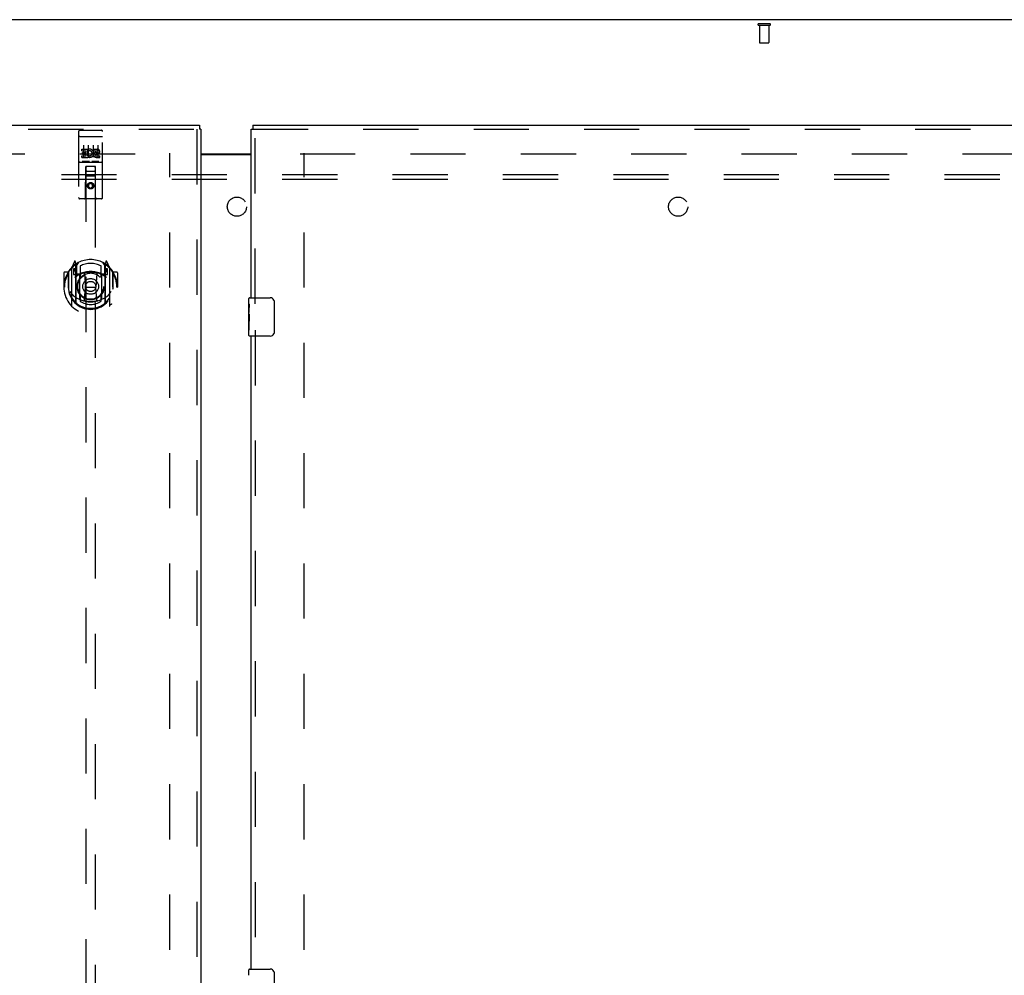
# Model space of a CAD drawing. Header units: inches. Extents: x 0 to 262, y 0 to 169.
# Tile 56 of 67: x 81 to 107, y 96 to 120. Entities that reach past the tile are written whole.
import ezdxf

# ---------------------------------------------------------------- set-up
doc = ezdxf.new("R2010")
doc.units = ezdxf.units.IN
doc.header["$LTSCALE"] = 14.384615
doc.header["$MEASUREMENT"] = 0
doc.linetypes.add('HIDDEN', pattern=[0.2, 0.1, -0.1])
doc.layers.get('0').update_dxf_attribs({"linetype": 'CONTINUOUS'})
for name, color, linetype in [('DEFAULT_2', 8, 'HIDDEN'), ('LEFTHAND_DOOR_ASSEMBLY', 7, 'CONTINUOUS'), ('RIGHTHAND_DOOR_ASSEMBLY', 7, 'CONTINUOUS'), ('SUBPANEL', 7, 'CONTINUOUS')]:
    doc.layers.add(name, color=color, linetype=linetype)

msp = doc.modelspace()

# ---------------------------------------------------------------- linework, layer by layer
at = {"color": 3, "linetype": 'Continuous'}
for p, q in [((125.565, 120.452), (47.919, 120.452)), ((85.805, 116.952), (87.117, 116.952)), ((85.805, 116.937), (87.117, 116.937))]:
    msp.add_line(p, q, dxfattribs=at)
at = {"layer": 'DEFAULT_2', "color": 8, "linetype": 'HIDDEN'}
for p, q in [((100.343, 120.348), (100.627, 120.348)), ((100.343, 120.305), (100.627, 120.305)), ((100.361, 120.305), (100.361, 119.858)), ((100.609, 120.305), (100.609, 119.858)), ((100.371, 119.848), (100.599, 119.848)), ((51.006, 116.952), (85.096, 116.952)), ((84.992, 55.931), (84.992, 116.973)), ((88.388, 116.952), (122.478, 116.952)), ((88.492, 55.931), (88.492, 116.973))]:
    msp.add_line(p, q, dxfattribs=at)
for centre, radius, start, end in [((100.343, 120.326), 0.0215, 90, 270), ((100.627, 120.326), 0.0215, 270, 90), ((100.371, 119.858), 0.01, 180, 270), ((100.599, 119.858), 0.01, 270, 360)]:
    msp.add_arc(centre, radius, start, end, dxfattribs=at)
at = {"layer": 'LEFTHAND_DOOR_ASSEMBLY', "color": 3, "linetype": 'Continuous'}
for p, q in [((49.659, 117.702), (85.763, 117.702)), ((85.805, 117.598), (85.805, 55.306))]:
    msp.add_line(p, q, dxfattribs=at)
at = {"layer": 'LEFTHAND_DOOR_ASSEMBLY', "color": 8, "linetype": 'HIDDEN'}
for p, q in [((49.659, 117.598), (85.763, 117.598)), ((82.617, 117.539), (82.617, 115.814)), ((82.647, 117.569), (83.212, 117.569)), ((83.242, 115.814), (83.242, 117.539)), ((85.701, 117.598), (85.701, 55.306)), ((82.634, 117.41), (82.633, 117.41)), ((82.635, 117.41), (82.634, 117.41)), ((82.636, 117.411), (82.635, 117.41)), ((82.636, 117.411), (82.636, 117.411)), ((82.637, 117.411), (82.636, 117.411)), ((82.638, 117.411), (82.637, 117.411)), ((82.639, 117.411), (82.638, 117.411)), ((82.64, 117.411), (82.639, 117.411)), ((82.64, 117.411), (82.64, 117.411)), ((82.641, 117.411), (82.64, 117.411)), ((82.642, 117.411), (82.641, 117.411)), ((82.643, 117.411), (82.642, 117.411)), ((82.644, 117.411), (82.643, 117.411)), ((82.645, 117.411), (82.644, 117.411)), ((82.645, 117.411), (82.645, 117.411)), ((82.646, 117.411), (82.645, 117.411)), ((82.647, 117.411), (82.646, 117.411)), ((82.647, 117.411), (83.212, 117.411)), ((83.212, 117.411), (83.213, 117.411)), ((83.213, 117.411), (83.214, 117.411)), ((83.214, 117.411), (83.215, 117.411)), ((83.215, 117.411), (83.216, 117.411)), ((83.216, 117.411), (83.217, 117.411)), ((83.217, 117.411), (83.217, 117.411)), ((83.217, 117.411), (83.218, 117.411)), ((83.218, 117.411), (83.219, 117.411)), ((83.219, 117.411), (83.22, 117.411)), ((83.22, 117.411), (83.221, 117.411)), ((83.221, 117.411), (83.222, 117.411)), ((83.222, 117.411), (83.222, 117.411)), ((83.222, 117.411), (83.223, 117.411)), ((83.223, 117.411), (83.224, 117.411)), ((83.224, 117.411), (83.225, 117.41)), ((83.225, 117.41), (83.225, 117.41)), ((82.698, 117.034), (82.698, 117.076)), ((82.698, 117.076), (82.854, 117.076)), ((82.698, 117.034), (82.812, 117.034)), ((82.742, 117.178), (82.742, 116.872)), ((82.812, 116.991), (82.812, 117.034)), ((82.854, 116.899), (82.854, 117.076)), ((82.879, 117.028), (82.862, 117.067)), ((82.867, 117.178), (82.867, 116.872)), ((82.992, 117.178), (82.992, 116.872)), ((83.011, 117.034), (83.011, 117.076)), ((83.011, 117.076), (83.103, 117.076)), ((83.011, 117.034), (83.103, 117.034)), ((83.117, 117.178), (83.117, 116.872)), ((82.698, 116.863), (82.698, 116.906)), ((82.698, 116.906), (82.812, 116.906)), ((82.698, 116.863), (82.854, 116.863)), ((82.719, 116.949), (82.719, 116.991)), ((82.719, 116.991), (82.812, 116.991)), ((82.719, 116.949), (82.812, 116.949)), ((82.812, 116.906), (82.812, 116.949)), ((82.854, 116.899), (82.867, 116.917)), ((82.854, 116.863), (82.854, 116.875)), ((82.858, 116.874), (82.854, 116.875)), ((83.07, 116.949), (83.117, 116.949)), ((83.074, 116.99), (83.103, 116.99)), ((83.074, 116.906), (83.167, 116.906)), ((83.074, 116.863), (83.167, 116.863)), ((83.167, 116.863), (83.167, 116.906)), ((82.647, 116.741), (83.212, 116.741)), ((82.891, 116.757), (82.719, 116.757)), ((82.8, 115.814), (82.803, 116.624)), ((82.805, 116.624), (82.803, 116.624)), ((82.805, 116.624), (82.805, 88.622)), ((83.055, 116.624), (82.805, 116.624)), ((83.141, 116.757), (82.969, 116.757)), ((83.055, 88.622), (83.055, 116.624)), ((83.056, 116.624), (83.055, 116.624)), ((83.06, 115.814), (83.056, 116.624)), ((83.058, 116.374), (82.802, 116.374)), ((82.845, 116.499), (83.015, 116.499)), ((82.93, 116.196), (82.867, 116.16)), ((82.867, 116.16), (82.867, 116.088)), ((82.867, 116.16), (82.877, 116.154)), ((82.867, 116.088), (82.877, 116.094)), ((82.867, 116.088), (82.93, 116.052)), ((82.93, 116.184), (82.877, 116.154)), ((82.877, 116.154), (82.877, 116.094)), ((82.877, 116.094), (82.93, 116.063)), ((82.93, 116.196), (82.93, 116.184)), ((82.992, 116.16), (82.93, 116.196)), ((82.982, 116.154), (82.93, 116.184)), ((82.93, 116.063), (82.982, 116.094)), ((82.93, 116.052), (82.992, 116.088)), ((82.93, 116.052), (82.93, 116.063)), ((82.992, 116.16), (82.982, 116.154)), ((82.982, 116.094), (82.982, 116.154)), ((82.992, 116.088), (82.982, 116.094)), ((82.992, 116.088), (82.992, 116.16)), ((83.212, 115.784), (82.647, 115.784)), ((82.43, 113.964), (82.43, 112.996)), ((82.505, 114.15), (82.434, 113.974)), ((82.487, 113.959), (82.487, 113.809)), ((82.555, 113.959), (82.487, 113.959)), ((82.496, 113.952), (82.525, 113.906)), ((82.526, 114.07), (82.526, 114.07)), ((82.526, 114.07), (82.526, 114.07)), ((82.527, 114.07), (82.526, 114.07)), ((82.547, 114.066), (82.533, 114.147)), ((82.547, 113.05), (82.547, 114.066)), ((82.555, 114.019), (82.625, 114.128)), ((82.555, 113.075), (82.555, 114.078)), ((82.557, 114.053), (82.557, 113.846)), ((82.655, 114.031), (82.655, 113.779)), ((83.205, 113.779), (83.205, 114.031)), ((83.235, 114.128), (83.305, 114.019)), ((83.302, 113.846), (83.302, 114.053)), ((83.305, 113.075), (83.305, 114.078)), ((83.372, 113.959), (83.305, 113.959)), ((83.327, 114.147), (83.312, 114.066)), ((83.312, 114.066), (83.312, 113.05)), ((83.334, 114.07), (83.329, 114.073)), ((83.335, 113.906), (83.364, 113.952)), ((83.426, 113.974), (83.355, 114.15)), ((83.372, 113.809), (83.372, 113.959)), ((83.43, 112.996), (83.43, 113.964)), ((82.23, 113.853), (82.23, 113.48)), ((82.347, 113.868), (82.245, 113.868)), ((82.347, 113.868), (82.347, 113.48)), ((82.356, 113.853), (82.347, 113.868)), ((82.355, 113.891), (82.355, 113.433)), ((82.487, 113.809), (82.547, 113.809)), ((82.647, 113.808), (82.575, 113.808)), ((82.577, 113.826), (82.643, 113.826)), ((82.647, 113.167), (82.647, 113.798)), ((82.767, 113.824), (82.797, 113.48)), ((83.093, 113.824), (83.062, 113.48)), ((83.285, 113.808), (83.212, 113.808)), ((83.212, 113.798), (83.212, 113.167)), ((83.217, 113.826), (83.282, 113.826)), ((83.312, 113.809), (83.372, 113.809)), ((83.512, 113.868), (83.504, 113.853)), ((83.505, 113.891), (83.505, 113.433)), ((83.512, 113.48), (83.512, 113.868)), ((83.615, 113.868), (83.512, 113.868)), ((83.63, 113.853), (83.63, 113.48)), ((82.23, 113.48), (82.245, 113.48)), ((82.347, 113.48), (82.362, 113.48)), ((82.355, 113.433), (82.355, 113.431)), ((82.767, 113.141), (82.797, 113.48)), ((82.797, 113.48), (83.062, 113.48)), ((83.093, 113.141), (83.062, 113.48)), ((83.512, 113.48), (83.497, 113.48)), ((83.505, 113.433), (83.505, 113.431)), ((83.615, 113.48), (83.63, 113.48)), ((82.655, 113.218), (82.655, 113.115)), ((83.205, 113.115), (83.205, 113.218))]:
    msp.add_line(p, q, dxfattribs=at)
at = {"layer": 'LEFTHAND_DOOR_ASSEMBLY', "color": 7, "linetype": 'Continuous'}
for p in [(85.763, 117.702), (85.805, 117.598)]:
    msp.add_line(p, (85.763, 117.598), dxfattribs=at)
at = {"layer": 'LEFTHAND_DOOR_ASSEMBLY', "color": 8, "linetype": 'HIDDEN'}
for points in [[(82.633, 117.41), (82.633, 117.41), (82.633, 117.41), (82.632, 117.41), (82.632, 117.41), (82.631, 117.41), (82.631, 117.41), (82.631, 117.41), (82.63, 117.41), (82.63, 117.41), (82.63, 117.41), (82.629, 117.41), (82.629, 117.41), (82.629, 117.41), (82.628, 117.409), (82.628, 117.409), (82.628, 117.409), (82.627, 117.409), (82.627, 117.409), (82.627, 117.409), (82.627, 117.409), (82.626, 117.409), (82.626, 117.409), (82.626, 117.409), (82.625, 117.409), (82.625, 117.409), (82.625, 117.409), (82.625, 117.409), (82.624, 117.408), (82.624, 117.408), (82.624, 117.408), (82.623, 117.408), (82.623, 117.408), (82.623, 117.408), (82.623, 117.408), (82.623, 117.408), (82.622, 117.408), (82.622, 117.408), (82.622, 117.408), (82.622, 117.407), (82.621, 117.407), (82.621, 117.407), (82.621, 117.407), (82.621, 117.407), (82.621, 117.407), (82.62, 117.407), (82.62, 117.407), (82.62, 117.407), (82.62, 117.407), (82.62, 117.407), (82.62, 117.406), (82.619, 117.406), (82.619, 117.406), (82.619, 117.406), (82.619, 117.406), (82.619, 117.406), (82.619, 117.406), (82.619, 117.406), (82.619, 117.406), (82.618, 117.406), (82.618, 117.405), (82.618, 117.405), (82.618, 117.405), (82.618, 117.405), (82.618, 117.405), (82.618, 117.405), (82.618, 117.405), (82.618, 117.405), (82.618, 117.405), (82.618, 117.405), (82.618, 117.404), (82.618, 117.404), (82.618, 117.404), (82.617, 117.404), (82.617, 117.404), (82.617, 117.404), (82.617, 117.404), (82.617, 117.404)], [(83.225, 117.41), (83.226, 117.41), (83.227, 117.41), (83.227, 117.41), (83.227, 117.41), (83.228, 117.41), (83.228, 117.41), (83.228, 117.41), (83.229, 117.41), (83.229, 117.41), (83.229, 117.41), (83.23, 117.41), (83.23, 117.41), (83.23, 117.41), (83.231, 117.41), (83.231, 117.41), (83.231, 117.409), (83.232, 117.409), (83.232, 117.409), (83.232, 117.409), (83.233, 117.409), (83.233, 117.409), (83.233, 117.409), (83.234, 117.409), (83.234, 117.409), (83.234, 117.409), (83.235, 117.409), (83.235, 117.409), (83.235, 117.409), (83.235, 117.409), (83.236, 117.408), (83.236, 117.408), (83.236, 117.408), (83.236, 117.408), (83.237, 117.408), (83.237, 117.408), (83.237, 117.408), (83.237, 117.408), (83.238, 117.408), (83.238, 117.408), (83.238, 117.408), (83.238, 117.407), (83.239, 117.407), (83.239, 117.407), (83.239, 117.407), (83.239, 117.407), (83.239, 117.407), (83.239, 117.407), (83.24, 117.407), (83.24, 117.407), (83.24, 117.407), (83.24, 117.407), (83.24, 117.406), (83.24, 117.406), (83.241, 117.406), (83.241, 117.406), (83.241, 117.406), (83.241, 117.406), (83.241, 117.406), (83.241, 117.406), (83.241, 117.406), (83.241, 117.406), (83.242, 117.405), (83.242, 117.405), (83.242, 117.405), (83.242, 117.405), (83.242, 117.405), (83.242, 117.405), (83.242, 117.405), (83.242, 117.405), (83.242, 117.405), (83.242, 117.405), (83.242, 117.404), (83.242, 117.404), (83.242, 117.404), (83.242, 117.404), (83.242, 117.404), (83.242, 117.404), (83.242, 117.404), (83.242, 117.404)], [(82.719, 116.757), (82.719, 116.757), (82.719, 116.757), (82.718, 116.757), (82.718, 116.757), (82.718, 116.757), (82.718, 116.757), (82.718, 116.757), (82.717, 116.757), (82.717, 116.757), (82.717, 116.757), (82.717, 116.757), (82.717, 116.757), (82.717, 116.757), (82.716, 116.757), (82.716, 116.757), (82.716, 116.757), (82.716, 116.757), (82.716, 116.757), (82.716, 116.757), (82.715, 116.757), (82.715, 116.757), (82.715, 116.757), (82.715, 116.758), (82.715, 116.758), (82.715, 116.758), (82.715, 116.758), (82.714, 116.758), (82.714, 116.758), (82.714, 116.758), (82.714, 116.758), (82.714, 116.758), (82.714, 116.758), (82.714, 116.758), (82.714, 116.758), (82.714, 116.758), (82.713, 116.758), (82.713, 116.758), (82.713, 116.758), (82.713, 116.758), (82.713, 116.758), (82.713, 116.758), (82.713, 116.758), (82.713, 116.758), (82.713, 116.758), (82.713, 116.758), (82.712, 116.758)], [(82.897, 116.758), (82.897, 116.758), (82.897, 116.758), (82.897, 116.758), (82.897, 116.758), (82.897, 116.758), (82.897, 116.758), (82.897, 116.758), (82.897, 116.758), (82.897, 116.758), (82.896, 116.758), (82.896, 116.758), (82.896, 116.758), (82.896, 116.758), (82.896, 116.758), (82.896, 116.758), (82.896, 116.758), (82.896, 116.758), (82.896, 116.758), (82.895, 116.758), (82.895, 116.758), (82.895, 116.758), (82.895, 116.758), (82.895, 116.758), (82.895, 116.757), (82.895, 116.757), (82.894, 116.757), (82.894, 116.757), (82.894, 116.757), (82.894, 116.757), (82.894, 116.757), (82.894, 116.757), (82.894, 116.757), (82.893, 116.757), (82.893, 116.757), (82.893, 116.757), (82.893, 116.757), (82.893, 116.757), (82.892, 116.757), (82.892, 116.757), (82.892, 116.757), (82.892, 116.757), (82.892, 116.757), (82.891, 116.757), (82.891, 116.757), (82.891, 116.757)], [(82.969, 116.757), (82.969, 116.757), (82.969, 116.757), (82.968, 116.757), (82.968, 116.757), (82.968, 116.757), (82.968, 116.757), (82.968, 116.757), (82.967, 116.757), (82.967, 116.757), (82.967, 116.757), (82.967, 116.757), (82.967, 116.757), (82.967, 116.757), (82.966, 116.757), (82.966, 116.757), (82.966, 116.757), (82.966, 116.757), (82.966, 116.757), (82.966, 116.757), (82.965, 116.757), (82.965, 116.757), (82.965, 116.757), (82.965, 116.758), (82.965, 116.758), (82.965, 116.758), (82.965, 116.758), (82.964, 116.758), (82.964, 116.758), (82.964, 116.758), (82.964, 116.758), (82.964, 116.758), (82.964, 116.758), (82.964, 116.758), (82.964, 116.758), (82.964, 116.758), (82.963, 116.758), (82.963, 116.758), (82.963, 116.758), (82.963, 116.758), (82.963, 116.758), (82.963, 116.758), (82.963, 116.758), (82.963, 116.758), (82.963, 116.758), (82.963, 116.758), (82.962, 116.758)], [(83.147, 116.758), (83.147, 116.758), (83.147, 116.758), (83.147, 116.758), (83.147, 116.758), (83.147, 116.758), (83.147, 116.758), (83.147, 116.758), (83.147, 116.758), (83.147, 116.758), (83.147, 116.758), (83.146, 116.758), (83.146, 116.758), (83.146, 116.758), (83.146, 116.758), (83.146, 116.758), (83.146, 116.758), (83.146, 116.758), (83.146, 116.758), (83.145, 116.758), (83.145, 116.758), (83.145, 116.758), (83.145, 116.758), (83.145, 116.758), (83.145, 116.757), (83.145, 116.757), (83.144, 116.757), (83.144, 116.757), (83.144, 116.757), (83.144, 116.757), (83.144, 116.757), (83.144, 116.757), (83.144, 116.757), (83.143, 116.757), (83.143, 116.757), (83.143, 116.757), (83.143, 116.757), (83.143, 116.757), (83.142, 116.757), (83.142, 116.757), (83.142, 116.757), (83.142, 116.757), (83.142, 116.757), (83.141, 116.757), (83.141, 116.757), (83.141, 116.757)], [(82.385, 113.919), (82.385, 113.92), (82.386, 113.921), (82.387, 113.921), (82.387, 113.922), (82.388, 113.923), (82.389, 113.924), (82.39, 113.925), (82.39, 113.925), (82.391, 113.926), (82.392, 113.927), (82.393, 113.928), (82.393, 113.928), (82.394, 113.929), (82.395, 113.93), (82.396, 113.93), (82.397, 113.931), (82.397, 113.932), (82.398, 113.932), (82.399, 113.933), (82.4, 113.934), (82.401, 113.934), (82.402, 113.935), (82.402, 113.935), (82.403, 113.936), (82.404, 113.937), (82.405, 113.937), (82.406, 113.938), (82.407, 113.938), (82.408, 113.939), (82.409, 113.939), (82.41, 113.94), (82.411, 113.94), (82.411, 113.94), (82.412, 113.941)], [(83.448, 113.941), (83.448, 113.94), (83.449, 113.94), (83.45, 113.94), (83.451, 113.939), (83.452, 113.939), (83.453, 113.938), (83.454, 113.938), (83.455, 113.937), (83.456, 113.937), (83.457, 113.936), (83.457, 113.935), (83.458, 113.935), (83.459, 113.934), (83.46, 113.934), (83.461, 113.933), (83.462, 113.932), (83.463, 113.932), (83.463, 113.931), (83.464, 113.93), (83.465, 113.93), (83.466, 113.929), (83.467, 113.928), (83.467, 113.928), (83.468, 113.927), (83.469, 113.926), (83.47, 113.925), (83.47, 113.925), (83.471, 113.924), (83.472, 113.923), (83.473, 113.922), (83.473, 113.921), (83.474, 113.921), (83.475, 113.92), (83.475, 113.919)], [(82.397, 113.367), (82.401, 113.361), (82.404, 113.356), (82.407, 113.352), (82.409, 113.347), (82.412, 113.343), (82.415, 113.338), (82.418, 113.334), (82.42, 113.33), (82.423, 113.327), (82.425, 113.323), (82.428, 113.32), (82.43, 113.316), (82.432, 113.313), (82.435, 113.31), (82.437, 113.307), (82.439, 113.304), (82.441, 113.301), (82.444, 113.299), (82.446, 113.296), (82.448, 113.294), (82.45, 113.291), (82.452, 113.289), (82.454, 113.287), (82.455, 113.285), (82.457, 113.283), (82.459, 113.281), (82.461, 113.279), (82.463, 113.277), (82.464, 113.275), (82.466, 113.274), (82.468, 113.272), (82.469, 113.271), (82.471, 113.269), (82.473, 113.268), (82.474, 113.266), (82.476, 113.265)], [(83.384, 113.265), (83.386, 113.266), (83.387, 113.268), (83.389, 113.269), (83.39, 113.271), (83.392, 113.272), (83.394, 113.274), (83.395, 113.275), (83.397, 113.277), (83.399, 113.279), (83.401, 113.281), (83.403, 113.283), (83.404, 113.285), (83.406, 113.287), (83.408, 113.289), (83.41, 113.291), (83.412, 113.294), (83.414, 113.296), (83.416, 113.299), (83.418, 113.301), (83.421, 113.304), (83.423, 113.307), (83.425, 113.31), (83.427, 113.313), (83.43, 113.316), (83.432, 113.32), (83.435, 113.323), (83.437, 113.327), (83.44, 113.33), (83.442, 113.334), (83.445, 113.338), (83.448, 113.343), (83.45, 113.347), (83.453, 113.352), (83.456, 113.356), (83.459, 113.361), (83.462, 113.367)], [(82.412, 113.019), (82.411, 113.02), (82.411, 113.02), (82.41, 113.021), (82.409, 113.021), (82.408, 113.022), (82.407, 113.022), (82.406, 113.023), (82.405, 113.023), (82.404, 113.024), (82.403, 113.024), (82.402, 113.025), (82.402, 113.025), (82.401, 113.026), (82.4, 113.027), (82.399, 113.027), (82.398, 113.028), (82.397, 113.029), (82.397, 113.029), (82.396, 113.03), (82.395, 113.031), (82.394, 113.031), (82.393, 113.032), (82.393, 113.033), (82.392, 113.033), (82.391, 113.034), (82.39, 113.035), (82.39, 113.036), (82.389, 113.036), (82.388, 113.037), (82.387, 113.038), (82.387, 113.039), (82.386, 113.04), (82.385, 113.04), (82.385, 113.041)], [(83.118, 113.123), (83.113, 113.122), (83.107, 113.12), (83.102, 113.119), (83.096, 113.118), (83.091, 113.116), (83.085, 113.115), (83.08, 113.114), (83.074, 113.113), (83.069, 113.112), (83.063, 113.11), (83.058, 113.109), (83.052, 113.108), (83.047, 113.107), (83.041, 113.107), (83.036, 113.106), (83.03, 113.105), (83.025, 113.104), (83.019, 113.103), (83.014, 113.103), (83.008, 113.102), (83.003, 113.101), (82.997, 113.101), (82.991, 113.1), (82.986, 113.1), (82.98, 113.099), (82.975, 113.099), (82.969, 113.099), (82.964, 113.098), (82.958, 113.098), (82.952, 113.098), (82.947, 113.098), (82.941, 113.098), (82.936, 113.098), (82.93, 113.098), (82.924, 113.098), (82.919, 113.098), (82.913, 113.098), (82.908, 113.098), (82.902, 113.098), (82.896, 113.098), (82.891, 113.099), (82.885, 113.099), (82.88, 113.099), (82.874, 113.1), (82.868, 113.1), (82.863, 113.101), (82.857, 113.101), (82.852, 113.102), (82.846, 113.103), (82.841, 113.103), (82.835, 113.104), (82.83, 113.105), (82.824, 113.106), (82.818, 113.107), (82.813, 113.107), (82.807, 113.108), (82.802, 113.109), (82.796, 113.11), (82.791, 113.112), (82.785, 113.113), (82.78, 113.114), (82.775, 113.115), (82.769, 113.116), (82.764, 113.118), (82.758, 113.119), (82.753, 113.12), (82.747, 113.122), (82.742, 113.123)], [(83.475, 113.041), (83.475, 113.04), (83.474, 113.04), (83.473, 113.039), (83.473, 113.038), (83.472, 113.037), (83.471, 113.036), (83.47, 113.036), (83.47, 113.035), (83.469, 113.034), (83.468, 113.033), (83.467, 113.033), (83.467, 113.032), (83.466, 113.031), (83.465, 113.031), (83.464, 113.03), (83.463, 113.029), (83.463, 113.029), (83.462, 113.028), (83.461, 113.027), (83.46, 113.027), (83.459, 113.026), (83.458, 113.025), (83.457, 113.025), (83.457, 113.024), (83.456, 113.024), (83.455, 113.023), (83.454, 113.023), (83.453, 113.022), (83.452, 113.022), (83.451, 113.021), (83.45, 113.021), (83.449, 113.02), (83.448, 113.02), (83.448, 113.019)]]:
    msp.add_lwpolyline(points, dxfattribs=at)
for centre, radius in [((82.93, 116.124), 0.085), ((82.93, 116.124), 0.0845), ((82.93, 113.498), 0.35), ((82.93, 113.498), 0.335), ((82.93, 113.498), 0.205), ((82.93, 113.498), 0.133)]:
    msp.add_circle(centre, radius, dxfattribs=at)
for centre, radius, start, end in [((82.647, 117.539), 0.03, 90, 180), ((83.212, 117.539), 0.03, 0, 90), ((82.904, 116.97), 0.107, 244.2636, 113.4027), ((82.904, 116.97), 0.0639, 234.8895, 113.4026), ((83.103, 117.012), 0.0644, 282.2995, 90.0775), ((83.103, 117.012), 0.0219, 269.9011, 90), ((83.074, 116.927), 0.0635, 90, 270), ((83.074, 116.928), 0.0219, 100.307, 270), ((82.647, 116.711), 0.03, 90, 180), ((82.845, 116.584), 0.04, 90, 180), ((82.845, 116.539), 0.04, 180, 270), ((83.015, 116.584), 0.04, 0, 90), ((83.015, 116.539), 0.04, 270, 360), ((83.212, 116.711), 0.03, 0, 90), ((82.647, 115.814), 0.03, 180, 270), ((82.77, 115.814), 0.03, 270, 360), ((83.09, 115.814), 0.03, 180, 270), ((83.212, 115.814), 0.03, 270, 360), ((82.93, 113.498), 0.7, 35.2961, 144.7039), ((82.93, 113.48), 0.7, 125.5126, 54.4874), ((82.445, 113.964), 0.015, 135.0748, 180), ((82.5, 113.954), 0.005, 90, 212.6792), ((82.518, 114.144), 0.015, 10, 158.1959), ((82.535, 114.034), 0.02, 0, 125.5126), ((82.537, 114.053), 0.02, 0, 125.2543), ((82.575, 114.078), 0.02, 121.4688, 179.9992), ((82.93, 113.498), 0.6, 62.7204, 117.2796), ((83.285, 114.078), 0.02, 0, 58.5295), ((83.322, 114.053), 0.02, 54.7457, 180), ((83.325, 114.034), 0.02, 54.4874, 180), ((83.341, 114.144), 0.015, 21.8041, 170), ((83.36, 113.954), 0.005, 327.3208, 90), ((83.415, 113.964), 0.015, 0, 44.9252), ((82.245, 113.853), 0.015, 90, 180), ((82.93, 113.48), 0.685, 146.9885, 180), ((82.375, 113.891), 0.02, 144.7039, 180), ((82.93, 113.168), 0.7, 53.2319, 126.7681), ((82.367, 113.804), 0.188, 0, 32.6792), ((82.575, 113.828), 0.02, 180, 270), ((82.577, 113.846), 0.02, 180, 270), ((82.643, 113.846), 0.02, 270, 293.464), ((82.662, 113.798), 0.015, 112.9863, 180), ((82.93, 113.186), 0.7, 66.536, 113.464), ((82.685, 113.779), 0.03, 180, 311.1261), ((82.93, 113.498), 0.343, 48.8739, 131.1261), ((82.747, 113.823), 0.02, 5.0796, 105.6131), ((83.113, 113.823), 0.02, 74.3869, 174.9204), ((83.175, 113.779), 0.03, 228.8739, 360), ((83.197, 113.798), 0.015, 0, 67.0137), ((83.217, 113.846), 0.02, 246.536, 270), ((83.282, 113.846), 0.02, 270, 360), ((83.285, 113.828), 0.02, 270, 360), ((83.493, 113.804), 0.188, 147.3208, 180), ((83.485, 113.891), 0.02, 0, 35.2961), ((82.93, 113.48), 0.685, 0, 33.0115), ((83.615, 113.853), 0.015, 0, 90), ((82.93, 113.483), 0.583, 180.2464, 359.7536), ((82.375, 113.433), 0.02, 180, 187.6622), ((82.93, 113.508), 0.58, 187.6622, 352.3378), ((83.485, 113.433), 0.02, 352.3378, 360), ((82.93, 113.798), 0.7, 229.529, 310.471), ((82.685, 113.218), 0.03, 48.8739, 180), ((82.93, 113.498), 0.343, 228.8739, 311.1261), ((83.175, 113.218), 0.03, 0, 131.1261), ((82.445, 112.996), 0.015, 180, 224.9252), ((82.562, 113.05), 0.015, 180, 229.6413), ((82.575, 113.075), 0.02, 180, 230.6594), ((82.662, 113.167), 0.015, 180, 247.0137), ((82.93, 113.508), 0.48, 235.0461, 304.9539), ((82.747, 113.143), 0.02, 254.4248, 354.9204), ((83.113, 113.143), 0.02, 185.0796, 285.5752), ((83.197, 113.167), 0.015, 292.9863, 360), ((83.285, 113.075), 0.02, 309.3378, 359.9984), ((83.297, 113.05), 0.015, 310.3587, 360), ((83.415, 112.996), 0.015, 315.0748, 360)]:
    msp.add_arc(centre, radius, start, end, dxfattribs=at)
at = {"layer": 'RIGHTHAND_DOOR_ASSEMBLY', "color": 3, "linetype": 'Continuous'}
for p, q in [((87.117, 113.202), (87.117, 117.598)), ((87.159, 117.702), (123.263, 117.702)), ((87.117, 95.702), (87.117, 112.202))]:
    msp.add_line(p, q, dxfattribs=at)
at = {"layer": 'RIGHTHAND_DOOR_ASSEMBLY', "color": 7, "linetype": 'Continuous'}
for p, q in [((87.117, 117.598), (87.159, 117.598)), ((87.159, 117.702), (87.159, 117.598)), ((87.057, 113.041), (87.057, 113.187)), ((87.072, 113.202), (87.612, 113.202)), ((87.057, 112.783), (87.057, 113.04)), ((87.063, 112.985), (87.057, 112.985)), ((87.064, 112.817), (87.064, 112.953)), ((87.712, 113.102), (87.712, 112.302)), ((87.057, 112.817), (87.064, 112.817)), ((87.057, 112.217), (87.057, 112.78)), ((87.059, 112.754), (87.057, 112.754)), ((87.057, 112.622), (87.063, 112.622)), ((87.057, 112.586), (87.064, 112.586)), ((87.057, 112.523), (87.064, 112.523)), ((87.064, 112.356), (87.064, 112.586)), ((87.057, 112.356), (87.064, 112.356)), ((87.612, 112.202), (87.072, 112.202)), ((87.057, 95.541), (87.057, 95.687)), ((87.072, 95.702), (87.612, 95.702)), ((87.712, 95.602), (87.712, 94.802))]:
    msp.add_line(p, q, dxfattribs=at)
at = {"layer": 'RIGHTHAND_DOOR_ASSEMBLY', "color": 8, "linetype": 'HIDDEN'}
for p, q in [((87.159, 117.598), (123.263, 117.598)), ((87.221, 113.047), (87.221, 117.598)), ((87.221, 112.357), (87.221, 95.547))]:
    msp.add_line(p, q, dxfattribs=at)
at = {"layer": 'RIGHTHAND_DOOR_ASSEMBLY', "color": 7, "linetype": 'Continuous'}
for points in [[(87.057, 113.041), (87.058, 113.037), (87.058, 113.033), (87.059, 113.027), (87.06, 113.014)], [(87.06, 113.014), (87.061, 113.006), (87.062, 112.998), (87.063, 112.99)], [(87.063, 112.99), (87.063, 112.981), (87.064, 112.972), (87.064, 112.962), (87.064, 112.953)], [(87.706, 113.138), (87.708, 113.132), (87.709, 113.126), (87.711, 113.12), (87.712, 113.114), (87.712, 113.108), (87.712, 113.102)], [(87.057, 112.783), (87.058, 112.775), (87.058, 112.766), (87.059, 112.756)], [(87.059, 112.756), (87.062, 112.722), (87.063, 112.71), (87.063, 112.698), (87.064, 112.685), (87.064, 112.673), (87.064, 112.66), (87.064, 112.647), (87.064, 112.634), (87.063, 112.621), (87.063, 112.609), (87.062, 112.597)], [(87.712, 112.302), (87.712, 112.295), (87.712, 112.289), (87.711, 112.283), (87.709, 112.277), (87.708, 112.271), (87.706, 112.265)], [(87.706, 95.638), (87.708, 95.632), (87.709, 95.626), (87.711, 95.62), (87.712, 95.614), (87.712, 95.608), (87.712, 95.602)]]:
    msp.add_lwpolyline(points, dxfattribs=at)
for centre, radius, start, end in [((87.072, 113.187), 0.015, 90, 180), ((87.612, 113.102), 0.1, 21.1999, 90), ((87.072, 112.217), 0.015, 180, 270), ((87.612, 112.302), 0.1, 270, 338.7946), ((87.072, 95.687), 0.015, 90, 180), ((87.612, 95.602), 0.1, 21.1999, 90)]:
    msp.add_arc(centre, radius, start, end, dxfattribs=at)
msp.add_ellipse((87.32, 112.618), major_axis=(0.263, 0), ratio=0.432808, start_param=3.141593, end_param=3.321581, dxfattribs=at)
at = {"layer": 'SUBPANEL', "color": 8, "linetype": 'HIDDEN'}
for p, q in [((53.399, 116.42), (120.086, 116.42)), ((53.399, 116.295), (120.086, 116.295))]:
    msp.add_line(p, q, dxfattribs=at)
for centre in [(86.742, 115.577), (98.242, 115.577)]:
    msp.add_circle(centre, 0.25, dxfattribs=at)

doc.saveas('drawing.dxf')
